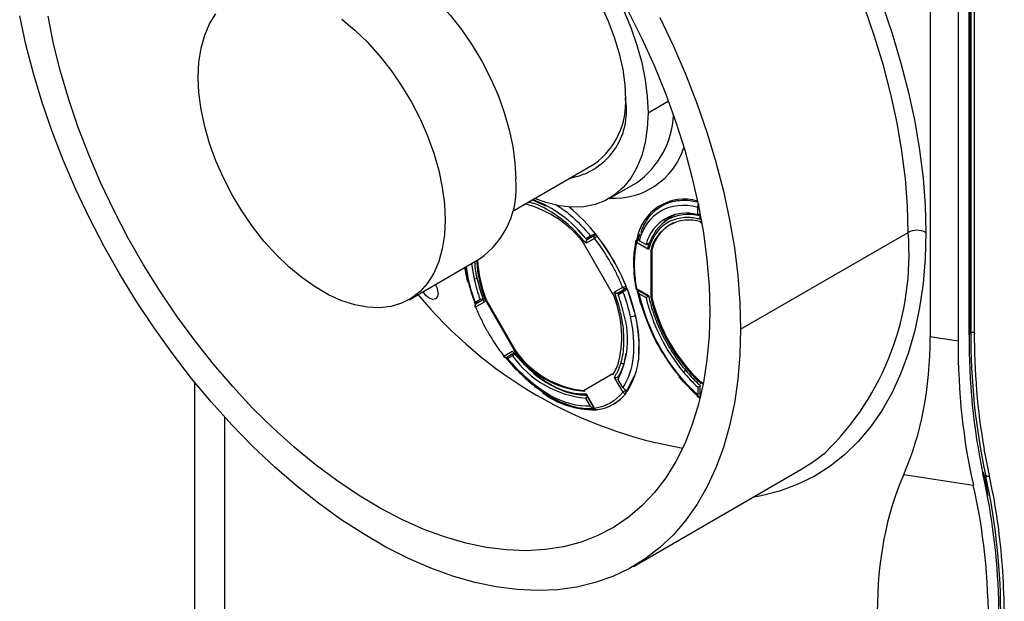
# Model space of a CAD drawing. Header units: millimetres. Extents: x 8 to 341, y 8 to 262.
# Tile 27 of 30: x 281 to 321, y 188 to 211. Entities that reach past the tile are written whole.
import ezdxf

# ---------------------------------------------------------------- set-up
doc = ezdxf.new("R2010")
doc.units = ezdxf.units.MM
doc.header["$LTSCALE"] = 1.25

msp = doc.modelspace()

# ---------------------------------------------------------------- linework, layer by layer
for p, q in [((319.4, 198.726), (319.4, 217.915)), ((319.442, 217.997), (319.442, 198.808)), ((319.583, 217.997), (319.583, 198.808)), ((317.815, 217.793), (317.815, 198.604)), ((318.931, 217.62), (318.931, 198.431)), ((319.371, 198.686), (319.371, 217.874)), ((306.502, 207.585), (307.316, 208.055)), ((301.051, 203.634), (304.36, 205.544)), ((304.948, 204.151), (306.009, 204.764)), ((306.009, 204.764), (306.039, 204.781)), ((302.419, 203.848), (301.849, 204.094)), ((307.374, 204.043), (307.034, 203.842)), ((308.307, 204.048), (308.477, 204.017)), ((308.495, 203.5), (308.495, 203.807)), ((307.501, 203.48), (307.458, 203.439)), ((307.585, 203.503), (307.52, 203.471)), ((308.495, 203.5), (308.585, 203.541)), ((308.585, 203.568), (308.585, 203.396)), ((304.064, 202.493), (303.664, 202.906)), ((307.181, 203.24), (307.049, 203.119)), ((308.615, 203.214), (308.615, 203.185)), ((308.615, 203.185), (308.659, 203.159)), ((304.006, 202.541), (304.194, 202.65)), ((304.006, 202.541), (304.328, 202.648)), ((304.358, 202.549), (304.018, 202.353)), ((304.378, 202.677), (304.077, 202.503)), ((304.264, 202.884), (304.394, 202.735)), ((304.468, 202.64), (304.465, 202.638)), ((306.112, 202.538), (306.064, 202.51)), ((310.214, 198.911), (316.932, 202.789)), ((303.957, 202.318), (303.94, 202.308)), ((303.94, 202.308), (305.07, 200.349)), ((306.524, 202.105), (306.043, 202.382)), ((306.155, 202.456), (306.421, 202.302)), ((306.59, 202.374), (306.421, 202.302)), ((306.54, 202.259), (306.446, 202.313)), ((306.67, 202.133), (306.666, 202.135)), ((306.67, 200.144), (306.67, 202.133)), ((296.92, 200.094), (299.748, 201.727)), ((306.634, 202.041), (306.609, 202.056)), ((306.634, 200.194), (306.634, 202.041)), ((299.289, 200.968), (299.222, 201.423)), ((299.534, 200.91), (299.649, 200.976)), ((305.148, 200.394), (305.488, 200.591)), ((305.308, 200.371), (305.609, 200.545)), ((305.649, 200.568), (305.559, 200.516)), ((305.619, 200.64), (305.622, 200.641)), ((305.667, 200.529), (305.95, 199.606)), ((306.043, 200.536), (306.524, 200.258)), ((299.889, 200.133), (299.772, 200.097)), ((300, 200.134), (299.998, 200.132)), ((301.218, 198.024), (300, 200.134)), ((305.07, 200.349), (305.088, 200.36)), ((305.308, 200.371), (305.293, 200.364)), ((305.559, 200.516), (305.306, 200.29)), ((305.306, 200.29), (305.494, 200.398)), ((305.308, 200.371), (305.467, 200.463)), ((305.559, 200.516), (305.467, 200.463)), ((306.064, 200.49), (306.507, 200.234)), ((306.155, 200.333), (306.421, 200.179)), ((306.421, 200.179), (306.494, 200.241)), ((306.609, 200.209), (306.634, 200.194)), ((306.666, 200.146), (306.67, 200.144)), ((299.58, 199.896), (299.541, 199.996)), ((299.772, 200.097), (299.584, 199.988)), ((299.93, 199.992), (299.59, 199.796)), ((299.912, 200.097), (299.61, 199.923)), ((300.008, 200.037), (299.99, 200.027)), ((301.138, 198.079), (300.008, 200.037)), ((318.931, 198.431), (317.815, 198.604)), ((319.4, 198.832), (319.442, 198.808)), ((300.721, 197.837), (301.06, 198.034)), ((300.841, 197.792), (301.143, 197.966)), ((300.983, 197.874), (300.841, 197.792)), ((301.072, 197.845), (300.884, 197.736)), ((301.048, 197.911), (300.984, 197.874)), ((301.048, 197.911), (301.132, 197.959)), ((301.072, 197.845), (301.162, 197.928)), ((301.121, 198.069), (301.138, 198.079)), ((301.218, 198.024), (301.216, 198.023)), ((305.542, 197.529), (305.62, 197.956)), ((305.07, 197.115), (303.94, 196.462)), ((305.088, 197.084), (305.07, 197.115)), ((305.148, 196.98), (305.488, 196.391)), ((305.949, 197.049), (305.667, 196.489)), ((307.913, 197.206), (308.014, 197.264)), ((288.336, 177.905), (288.336, 196.782)), ((305.494, 196.577), (305.306, 196.903)), ((308.585, 196.619), (308.495, 196.587)), ((308.495, 196.587), (308.495, 196.279)), ((308.585, 196.634), (308.585, 196.134)), ((308.589, 196.82), (308.589, 196.816)), ((308.718, 196.746), (308.589, 196.82)), ((308.615, 196.764), (308.615, 196.735)), ((308.711, 196.708), (308.615, 196.764)), ((303.924, 196.452), (303.932, 196.438)), ((303.94, 196.462), (303.957, 196.431)), ((304.077, 196.188), (304.006, 196.152)), ((304.018, 196.327), (304.358, 195.738)), ((304.024, 196.28), (304.342, 195.729)), ((305.619, 196.354), (305.622, 196.356)), ((308.579, 196.138), (308.476, 196.232)), ((304.194, 195.826), (304.006, 196.152)), ((305.11, 195.904), (305.112, 195.905)), ((289.531, 175.33), (289.531, 195.394)), ((305.916, 189.41), (312.633, 193.288)), ((316.755, 193.092), (319.543, 192.661)), ((319.974, 192.891), (319.924, 193.118)), ((320.001, 192.954), (319.953, 193.179)), ((319.976, 193.069), (320.043, 193.031))]:
    msp.add_line(p, q)
at = {"flags": 128}
for points in [[(292.749, 213.852), (293.044, 213.995), (293.471, 214.124), (293.93, 214.178), (294.417, 214.157), (294.924, 214.061), (295.448, 213.892), (295.981, 213.651), (296.517, 213.342), (297.049, 212.967), (297.573, 212.532), (298.081, 212.041), (298.567, 211.501), (299.026, 210.917), (299.453, 210.296), (299.842, 209.645), (300.189, 208.973), (300.49, 208.288), (300.741, 207.596), (300.939, 206.906), (301.083, 206.227), (301.169, 205.567), (301.198, 204.932)], [(304.608, 211.898), (304.904, 211.257), (305.151, 210.609), (305.347, 209.961), (305.489, 209.322), (305.575, 208.7), (305.603, 208.104)], [(305.521, 211.7), (305.814, 210.999), (306.058, 210.294), (306.25, 209.593), (306.39, 208.903), (306.474, 208.231), (306.502, 207.585)], [(305.708, 211.654), (306.255, 210.557), (306.757, 209.447), (307.213, 208.328), (307.619, 207.205), (307.975, 206.083), (308.278, 204.966), (308.528, 203.859), (308.724, 202.767), (308.864, 201.694), (308.948, 200.646), (308.977, 199.625)], [(316.932, 202.789), (316.904, 203.848), (316.82, 204.935), (316.682, 206.046), (316.488, 207.177), (316.241, 208.324), (315.941, 209.481), (315.588, 210.646), (315.186, 211.812)], [(315.885, 211.937), (316.289, 210.754), (316.643, 209.573), (316.945, 208.4), (317.194, 207.238), (317.388, 206.091), (317.527, 204.965), (317.611, 203.863), (317.639, 202.789)], [(310.214, 198.911), (310.186, 197.884), (310.103, 196.893), (309.964, 195.942), (309.771, 195.034), (309.524, 194.173), (309.223, 193.362), (308.871, 192.605), (308.468, 191.903), (308.016, 191.26), (307.517, 190.678), (306.973, 190.16), (306.385, 189.707), (305.756, 189.321), (305.088, 189.003), (304.384, 188.756), (303.646, 188.578), (302.878, 188.473), (302.082, 188.439), (301.261, 188.476), (300.418, 188.586), (299.557, 188.767), (298.68, 189.018), (297.792, 189.339), (296.895, 189.729), (295.993, 190.185), (295.09, 190.707), (294.188, 191.292), (293.291, 191.938), (292.403, 192.642), (291.526, 193.403), (290.665, 194.216), (289.822, 195.079), (289.001, 195.99), (288.205, 196.943), (287.437, 197.936), (286.699, 198.964), (285.995, 200.025), (285.328, 201.114), (284.698, 202.226), (284.11, 203.358), (283.566, 204.505), (283.067, 205.663), (282.615, 206.828), (282.212, 207.994), (281.86, 209.159), (281.56, 210.316), (281.312, 211.463)], [(308.977, 199.625), (308.948, 198.637), (308.864, 197.686), (308.724, 196.775), (308.528, 195.909), (308.278, 195.091), (307.975, 194.325), (307.619, 193.613), (307.213, 192.959), (306.757, 192.365), (306.255, 191.835), (305.708, 191.37), (305.118, 190.971), (304.488, 190.642), (303.821, 190.383), (303.118, 190.195), (302.384, 190.08), (301.622, 190.036), (300.833, 190.066), (300.023, 190.168), (299.194, 190.343), (298.349, 190.589), (297.493, 190.905), (296.628, 191.29), (295.759, 191.743), (294.889, 192.262), (294.022, 192.844), (293.161, 193.486), (292.31, 194.188), (291.473, 194.944), (290.652, 195.753), (289.853, 196.61), (289.077, 197.513), (288.328, 198.457), (287.609, 199.438), (286.924, 200.453), (286.275, 201.497), (285.665, 202.565), (285.096, 203.654), (284.571, 204.758), (284.092, 205.874), (283.661, 206.995), (283.28, 208.119), (282.95, 209.239), (282.673, 210.351), (282.45, 211.451)], [(288.47, 209.014), (288.499, 209.615), (288.586, 210.176), (288.73, 210.689), (288.928, 211.15), (289.179, 211.552)], [(294.221, 211.335), (294.744, 210.899), (295.252, 210.409), (295.739, 209.868), (296.198, 209.284), (296.625, 208.663), (297.014, 208.013), (297.361, 207.341), (297.661, 206.655), (297.912, 205.963), (298.111, 205.274), (298.254, 204.594), (298.341, 203.934), (298.37, 203.299)], [(306.973, 211.404), (307.517, 210.257), (308.016, 209.099), (308.468, 207.934), (308.871, 206.768), (309.223, 205.603), (309.524, 204.446), (309.771, 203.299), (309.964, 202.168), (310.103, 201.057), (310.186, 199.97), (310.214, 198.911)], [(298.37, 203.299), (298.341, 202.698), (298.254, 202.137), (298.111, 201.623), (297.912, 201.163), (297.661, 200.761), (297.361, 200.423), (297.014, 200.151), (296.625, 199.95), (296.198, 199.822), (295.739, 199.768), (295.252, 199.789), (294.744, 199.885), (294.221, 200.054), (293.688, 200.294), (293.152, 200.604), (292.619, 200.978), (292.096, 201.413), (291.588, 201.904), (291.102, 202.445), (290.642, 203.029), (290.216, 203.65), (289.827, 204.3), (289.48, 204.972), (289.179, 205.658), (288.928, 206.35), (288.73, 207.039), (288.586, 207.718), (288.499, 208.379), (288.47, 209.014)], [(306.502, 207.585), (306.474, 206.972), (306.39, 206.397), (306.25, 205.868), (306.058, 205.389), (305.814, 204.966), (305.521, 204.603), (305.182, 204.304), (304.801, 204.073), (304.381, 203.911), (303.928, 203.82), (303.447, 203.802), (302.941, 203.857), (302.416, 203.983), (301.948, 204.151)], [(307.596, 203.506), (307.437, 203.427), (307.181, 203.24)], [(317.639, 202.789), (317.611, 201.747), (317.527, 200.741), (317.388, 199.776), (317.194, 198.854), (316.945, 197.978), (316.643, 197.153), (316.289, 196.381), (315.885, 195.666), (315.43, 195.009), (314.928, 194.413), (314.381, 193.881), (313.789, 193.414), (313.156, 193.014), (312.484, 192.683), (311.775, 192.421), (311.032, 192.231), (310.695, 192.17)], [(299.284, 200.793), (299.211, 201.099), (299.154, 201.404)], [(299.431, 201.544), (299.463, 201.29), (299.534, 200.91)], [(298.087, 200.358), (298.06, 200.217), (297.984, 200.129), (297.869, 200.106), (297.734, 200.154), (297.598, 200.263), (297.484, 200.417), (297.483, 200.419)], [(306.217, 199.902), (306.202, 199.955), (306.073, 200.485)], [(301.236, 197.274), (301.205, 197.307), (300.802, 197.779)], [(305.07, 197.115), (305.078, 197.119), (305.086, 197.124), (305.095, 197.129), (305.105, 197.135), (305.116, 197.141), (305.127, 197.147), (305.129, 197.149)], [(307.932, 196.791), (307.756, 197), (307.739, 197.021)], [(303.94, 196.462), (303.934, 196.458), (303.929, 196.456), (303.926, 196.454), (303.924, 196.453), (303.924, 196.452)], [(312.633, 193.288), (313.102, 193.585), (313.598, 193.961)], [(319.971, 194.107), (320.042, 193.72), (320.182, 193.048)], [(320.13, 192.135), (320.114, 192.22), (319.974, 192.891)]]:
    msp.add_lwpolyline(points, dxfattribs=at)
for centre, radius, start, end in [((302.92, 207.652), 2.721, 279.3122, 9.5597), ((302.554, 208.007), 3.055, 306.2593, 3.5914), ((304.012, 207.654), 3.516, 305.2009, 357.1831), ((305.151, 207.089), 2.93, 266.4672, 342.2301), ((297.756, 204.559), 3.462, 305.1269, 6.1853), ((300.132, 199.512), 4.917, 38.0253, 69.2271), ((307.949, 202.206), 1.916, 73.5913, 171.1127), ((300.467, 199.722), 4.35, 36.6461, 75.3741), ((298.74, 198.251), 7.213, 37.6882, 50.3669), ((308.039, 201.895), 1.668, 74.1306, 165.8801), ((308.141, 201.719), 1.568, 72.4113, 167.5994), ((308.221, 201.72), 1.609, 115.7822, 165.0598), ((308.637, 203.232), 0.0525, 192.8077, 244.9056), ((304.35, 202.549), 0.148, 37.594, 48.9388), ((297.692, 197.395), 8.569, 22.2612, 37.7388), ((306.114, 202.423), 0.1, 120.0467, 166.9695), ((305.917, 201.904), 11.05, 314.0389, 4.5928), ((317.285, 202.106), 0.769, 62.6097, 117.3903), ((304.04, 202.367), 0.116, 184.0427, 210.3586), ((306.787, 202.034), 0.154, 139.9009, 177.3409), ((305.079, 202.012), 5.462, 183.7248, 201.3112), ((305.053, 202.022), 5.397, 183.63, 200.4922), ((297.335, 200.324), 0.753, 2.5793, 30.6439), ((305.907, 202.334), 6.53, 192.6006, 200.0384), ((305.485, 200.585), 0.149, 11.1536, 22.4023), ((299.574, 198.061), 6.573, 1.1829, 22.8516), ((306.114, 200.576), 0.1, 190.4501, 240.1738), ((310.88, 211.531), 17.637, 219.5458, 260.2535), ((300.097, 200.093), 0.105, 157.2554, 211.754), ((305.172, 200.407), 0.116, 209.6418, 235.956), ((301.004, 198.609), 4.443, 347.2598, 23.2028), ((299.171, 198.052), 6.53, 12.6006, 20.0384), ((313.589, 201.916), 7.375, 193.617, 219.684), ((313.235, 201.718), 6.796, 192.834, 227.166), ((306.677, 200.187), 0.0438, 170.6312, 260.4494), ((313.292, 201.752), 6.818, 193.621, 226.379), ((299.66, 199.837), 0.1, 120.1881, 202.0968), ((302.162, 198.491), 3.522, 333.1857, 16.2485), ((314.428, 202.408), 8.589, 204.4955, 210.7737), ((319.35, 198.731), 0.0503, 294.3747, 354.3052), ((346.012, 198.521), 26.642, 179.6465, 191.7023), ((345.863, 198.637), 26.422, 179.6294, 192.2499), ((319.512, 198.945), 0.154, 242.6097, 297.3903), ((346.579, 198.67), 26.996, 179.7079, 189.7311), ((303.139, 198.061), 3.009, 325.8921, 2.5854), ((300.791, 197.878), 0.1, 217.8005, 299.924), ((304.383, 200.193), 4.058, 215.3411, 264.6643), ((304.238, 200.193), 3.772, 214.2731, 265.7323), ((301.231, 198.129), 0.105, 208.2469, 262.7417), ((304.293, 200.214), 3.778, 215.4494, 264.556), ((303.403, 198.187), 2.013, 326.7977, 343.9258), ((312.999, 201.402), 6.593, 219.5257, 226.9155), ((308.63, 196.805), 0.0438, 159.5427, 249.3749), ((304.315, 199.062), 3.378, 232.665, 271.3237), ((304.236, 197.411), 1.743, 300.2017, 322.7048), ((305.583, 196.385), 0.0487, 323.3206, 347.0195), ((304.428, 195.779), 0.1, 210.1258, 297.08), ((320.099, 193.148), 0.13, 244.2822, 309.7938), ((294.222, 187.425), 26.422, 359.6294, 12.2499), ((296.858, 187.849), 23.897, 6.8699, 12.5669), ((319.935, 192.945), 0.0659, 305.6288, 8.0653), ((293.763, 187.278), 26.811, 359.686, 10.4364), ((292.152, 187.312), 28.633, 359.8829, 6.8091)]:
    msp.add_arc(centre, radius, start, end)
for centre, major_axis, ratio, start_param, end_param in [((264.252, 229.525), (51.265, -38.557), 0.402585, 0.094676, 0.294014), ((349.856, 216.284), (24.713, 32.858), 0.565784, 2.496647, 2.695984), ((369.257, 156.659), (51.265, -38.557), 0.402585, 3.236269, 3.435606), ((289.231, 169.038), (24.713, 32.858), 0.565784, 5.63824, 5.837577)]:
    msp.add_ellipse(centre, major_axis=major_axis, ratio=ratio, start_param=start_param, end_param=end_param)
for points, knots in [([(306.222, 202.78), (306.244, 202.847), (306.312, 203.056), (306.487, 203.344), (306.739, 203.64), (307.043, 203.863), (307.387, 204.015), (307.77, 204.084), (308.08, 204.094), (308.266, 204.057), (308.307, 204.048)], [0, 0, 0, 0, 0.070368, 0.218386, 0.366405, 0.514424, 0.662443, 0.810461, 0.95848, 1, 1, 1, 1]), ([(304.018, 202.353), (303.784, 202.616), (303.315, 203.144), (302.542, 203.678), (301.978, 203.968), (301.708, 203.991), (301.676, 203.994)], [0, 0, 0, 0, 0.3186322, 0.6372645, 0.9558967, 1, 1, 1, 1]), ([(302.828, 203.894), (303.019, 203.767), (303.499, 203.447), (303.933, 202.949), (304.194, 202.65)], [0, 0, 0, 0, 0.398307, 1, 1, 1, 1]), ([(306.155, 202.456), (306.311, 203.006), (306.612, 203.425), (307.427, 203.896), (307.94, 203.947), (308.495, 203.807)], [0, 0, 0, 0, 0.5, 0.5, 1, 1, 1, 1]), ([(308.495, 203.807), (308.495, 203.808), (308.495, 203.818), (308.498, 203.838), (308.508, 203.873), (308.526, 203.908), (308.543, 203.929), (308.549, 203.936)], [0, 0, 0, 0, 0.025925, 0.231118, 0.474179, 0.80192, 1, 1, 1, 1]), ([(308.615, 203.312), (308.573, 203.322), (308.491, 203.342), (308.369, 203.363), (308.249, 203.378), (308.132, 203.385), (308.017, 203.385), (307.829, 203.373), (307.578, 203.324), (307.288, 203.196), (307.032, 203.008), (306.84, 202.789), (306.7, 202.562), (306.598, 202.347), (306.548, 202.185), (306.524, 202.105)], [0, 0, 0, 0, 0.041793, 0.083439, 0.125014, 0.166596, 0.208263, 0.250091, 0.374996, 0.500028, 0.624934, 0.749966, 0.833386, 0.916524, 1, 1, 1, 1]), ([(308.603, 203.447), (308.115, 203.562), (307.663, 203.513), (306.942, 203.097), (306.674, 202.73), (306.529, 202.249)], [0, 0, 0, 0, 0.5, 0.5, 1, 1, 1, 1]), ([(308.615, 203.312), (308.607, 203.326), (308.594, 203.349), (308.585, 203.378), (308.586, 203.392), (308.587, 203.396)], [0, 0, 0, 0, 0.503051, 0.853546, 1, 1, 1, 1]), ([(304.194, 202.65), (304.2, 202.654), (304.223, 202.665), (304.276, 202.691), (304.343, 202.718), (304.378, 202.73), (304.394, 202.735)], [0, 0, 0, 0, 0.144845, 0.49975, 0.775887, 1, 1, 1, 1]), ([(304.358, 202.549), (304.344, 202.572), (304.339, 202.599), (304.347, 202.646), (304.36, 202.666), (304.378, 202.677)], [0, 0, 0, 0, 0.5, 0.5, 1, 1, 1, 1]), ([(304.465, 202.638), (304.447, 202.627), (304.424, 202.612), (304.385, 202.579), (304.367, 202.562), (304.358, 202.549)], [0, 0, 0, 0, 0.5, 0.5, 1, 1, 1, 1]), ([(305.488, 200.591), (305.459, 200.66), (305.402, 200.798), (305.307, 201.004), (305.207, 201.207), (305.102, 201.409), (304.965, 201.653), (304.794, 201.935), (304.583, 202.25), (304.433, 202.449), (304.358, 202.549)], [0, 0, 0, 0, 0.100187, 0.200067, 0.299857, 0.399775, 0.500039, 0.666808, 0.833124, 1, 1, 1, 1]), ([(306.114, 202.505), (306.095, 202.494), (306.077, 202.475), (306.05, 202.429), (306.043, 202.404), (306.043, 202.382)], [0, 0, 0, 0, 0.5, 0.5, 1, 1, 1, 1]), ([(306.114, 202.505), (306.106, 202.508), (306.09, 202.515), (306.073, 202.515), (306.066, 202.51), (306.064, 202.509)], [0, 0, 0, 0, 0.425698, 0.851397, 1, 1, 1, 1]), ([(306.178, 202.737), (306.169, 202.715), (306.135, 202.637), (306.113, 202.55), (306.097, 202.488)], [0, 0, 0, 0, 0.28971, 1, 1, 1, 1]), ([(306.109, 202.531), (306.109, 202.53), (306.105, 202.525), (306.105, 202.511), (306.113, 202.49), (306.129, 202.473), (306.143, 202.463), (306.151, 202.458), (306.154, 202.456), (306.155, 202.456)], [0, 0, 0, 0, 0.020778, 0.240426, 0.550868, 0.781071, 0.93082, 0.975491, 1, 1, 1, 1]), ([(304.018, 202.353), (304.017, 202.363), (304.016, 202.381), (304.019, 202.406), (304.026, 202.435), (304.039, 202.467), (304.056, 202.485), (304.064, 202.493)], [0, 0, 0, 0, 0.208883, 0.377542, 0.505877, 0.768692, 1, 1, 1, 1]), ([(306.016, 202.446), (306, 202.37), (305.955, 202.151), (305.919, 201.848), (305.925, 201.609), (305.926, 201.535)], [0, 0, 0, 0, 0.267324, 0.773456, 1, 1, 1, 1]), ([(306.043, 202.382), (306.031, 202.328), (306.008, 202.221), (305.982, 202.052), (305.963, 201.878), (305.952, 201.698), (305.947, 201.473), (305.956, 201.198), (305.987, 200.872), (306.024, 200.648), (306.043, 200.536)], [0, 0, 0, 0, 0.100187, 0.200067, 0.299857, 0.399775, 0.500039, 0.666808, 0.833124, 1, 1, 1, 1]), ([(306.043, 202.382), (306.035, 202.391), (306.02, 202.407), (306.012, 202.43), (306.017, 202.442), (306.018, 202.445)], [0, 0, 0, 0, 0.421177, 0.842354, 1, 1, 1, 1]), ([(306.018, 202.445), (306.019, 202.451), (306.022, 202.466), (306.036, 202.476), (306.045, 202.482)], [0, 0, 0, 0, 0.384881, 1, 1, 1, 1]), ([(306.524, 202.105), (306.519, 202.115), (306.511, 202.134), (306.506, 202.161), (306.504, 202.19), (306.509, 202.222), (306.523, 202.241), (306.529, 202.249)], [0, 0, 0, 0, 0.212543, 0.381157, 0.505959, 0.769098, 1, 1, 1, 1]), ([(306.666, 202.135), (306.66, 202.129), (306.647, 202.117), (306.627, 202.094), (306.614, 202.072), (306.61, 202.059), (306.609, 202.056)], [0, 0, 0, 0, 0.22355, 0.500075, 0.850614, 1, 1, 1, 1]), ([(299.179, 201.395), (299.19, 201.315), (299.208, 201.183), (299.238, 201.049), (299.249, 200.997)], [0, 0, 0, 0, 0.614451, 1, 1, 1, 1]), ([(299.546, 201.61), (299.569, 201.365), (299.592, 201.112), (299.673, 200.847), (299.675, 200.839)], [0, 0, 0, 0, 0.9696078, 1, 1, 1, 1]), ([(299.558, 201.617), (299.559, 201.584), (299.559, 201.318), (299.67, 200.765), (299.843, 200.25), (299.93, 199.992)], [0, 0, 0, 0, 0.067898, 0.533949, 1, 1, 1, 1]), ([(305.926, 201.535), (305.926, 201.445), (305.924, 201.192), (305.963, 200.86), (306.004, 200.621), (306.015, 200.558)], [0, 0, 0, 0, 0.28974, 0.813933, 1, 1, 1, 1]), ([(299.249, 200.997), (299.271, 200.903), (299.335, 200.63), (299.446, 200.272), (299.545, 200.009), (299.576, 199.927)], [0, 0, 0, 0, 0.265778, 0.770091, 1, 1, 1, 1]), ([(299.289, 200.968), (299.277, 200.972), (299.256, 200.979), (299.253, 200.992), (299.251, 200.998)], [0, 0, 0, 0, 0.575383, 1, 1, 1, 1]), ([(305.488, 200.591), (305.504, 200.593), (305.527, 200.599), (305.576, 200.617), (305.601, 200.629), (305.619, 200.64)], [0, 0, 0, 0, 0.5, 0.5, 1, 1, 1, 1]), ([(305.609, 200.545), (305.591, 200.534), (305.567, 200.533), (305.522, 200.55), (305.501, 200.568), (305.488, 200.591)], [0, 0, 0, 0, 0.5, 0.5, 1, 1, 1, 1]), ([(305.667, 200.529), (305.66, 200.522), (305.643, 200.507), (305.611, 200.481), (305.566, 200.446), (305.522, 200.416), (305.5, 200.402), (305.494, 200.398)], [0, 0, 0, 0, 0.143789, 0.310763, 0.501129, 0.855472, 1, 1, 1, 1]), ([(306.017, 200.559), (306.018, 200.554), (306.02, 200.545), (306.034, 200.539), (306.043, 200.536)], [0, 0, 0, 0, 0.432518, 1, 1, 1, 1]), ([(299.998, 200.132), (299.994, 200.125), (299.986, 200.109), (299.981, 200.078), (299.983, 200.049), (299.988, 200.032), (299.99, 200.027)], [0, 0, 0, 0, 0.2235498, 0.5000747, 0.8506142, 1, 1, 1, 1]), ([(305.417, 197.557), (305.424, 197.583), (305.502, 197.855), (305.555, 198.305), (305.522, 198.918), (305.455, 199.346), (305.366, 199.73), (305.27, 200.062), (305.189, 200.283), (305.148, 200.394)], [0, 0, 0, 0, 0.034544, 0.355871, 0.516791, 0.677873, 0.785346, 0.892455, 1, 1, 1, 1]), ([(305.148, 200.394), (305.157, 200.389), (305.172, 200.379), (305.196, 200.369), (305.224, 200.361), (305.258, 200.356), (305.282, 200.362), (305.293, 200.364)], [0, 0, 0, 0, 0.212543, 0.381157, 0.505959, 0.769098, 1, 1, 1, 1]), ([(306.097, 200.446), (306.117, 200.352), (306.175, 200.081), (306.307, 199.624), (306.513, 199.084), (306.669, 198.719), (306.767, 198.541), (306.769, 198.536)], [0, 0, 0, 0, 0.1483041, 0.4297091, 0.7110353, 0.9922274, 1, 1, 1, 1]), ([(306.155, 200.333), (306.147, 200.338), (306.12, 200.357), (306.101, 200.397), (306.111, 200.446), (306.134, 200.47), (306.145, 200.481)], [0, 0, 0, 0, 0.144845, 0.49975, 0.775887, 1, 1, 1, 1]), ([(307.79, 197.018), (307.396, 197.494), (307.045, 198.037), (306.486, 199.172), (306.276, 199.763), (306.155, 200.333)], [0, 0, 0, 0, 0.5, 0.5, 1, 1, 1, 1]), ([(306.524, 200.258), (306.536, 200.199), (306.562, 200.082), (306.608, 199.905), (306.66, 199.728), (306.717, 199.55), (306.761, 199.431), (306.782, 199.372)], [0, 0, 0, 0, 0.2006085, 0.4004867, 0.60006, 0.7997557, 1, 1, 1, 1]), ([(306.609, 200.209), (306.61, 200.204), (306.614, 200.188), (306.627, 200.167), (306.647, 200.151), (306.66, 200.148), (306.666, 200.146)], [0, 0, 0, 0, 0.149503, 0.499926, 0.776431, 1, 1, 1, 1]), ([(299.621, 199.979), (299.613, 199.977), (299.595, 199.971), (299.574, 199.967), (299.557, 199.966), (299.561, 199.973), (299.579, 199.985), (299.584, 199.988)], [0, 0, 0, 0, 0.143789, 0.310763, 0.501129, 0.855472, 1, 1, 1, 1]), ([(299.59, 199.796), (299.582, 199.795), (299.571, 199.794), (299.57, 199.798), (299.57, 199.8)], [0, 0, 0, 0, 0.624957, 1, 1, 1, 1]), ([(299.61, 199.923), (299.592, 199.913), (299.579, 199.893), (299.571, 199.846), (299.577, 199.819), (299.59, 199.796)], [0, 0, 0, 0, 0.5, 0.5, 1, 1, 1, 1]), ([(299.59, 199.796), (299.619, 199.727), (299.676, 199.589), (299.771, 199.383), (299.871, 199.179), (299.977, 198.977), (300.113, 198.734), (300.284, 198.452), (300.495, 198.137), (300.645, 197.937), (300.721, 197.837)], [0, 0, 0, 0, 0.100187, 0.200067, 0.299857, 0.399775, 0.500039, 0.666808, 0.833124, 1, 1, 1, 1]), ([(305.789, 199.418), (305.915, 198.848), (305.955, 198.298), (305.854, 197.325), (305.713, 196.902), (305.494, 196.577)], [0, 0, 0, 0, 0.5, 0.5, 1, 1, 1, 1]), ([(305.996, 199.455), (305.968, 199.439), (305.929, 199.426), (305.853, 199.412), (305.815, 199.412), (305.789, 199.418)], [0, 0, 0, 0, 0.5, 0.5, 1, 1, 1, 1]), ([(305.996, 199.455), (306.052, 199.156), (306.153, 198.622), (306.126, 198.148), (306.115, 197.939)], [0, 0, 0, 0, 0.557973, 1, 1, 1, 1]), ([(306.782, 199.372), (306.796, 199.336), (306.934, 198.969), (307.191, 198.438), (307.578, 197.822), (307.864, 197.434), (308.13, 197.119), (308.368, 196.865), (308.532, 196.713), (308.615, 196.636)], [0, 0, 0, 0, 0.034544, 0.355871, 0.516791, 0.677873, 0.785346, 0.892455, 1, 1, 1, 1]), ([(306.769, 198.536), (306.859, 198.367), (307.04, 198.023), (307.353, 197.539), (307.607, 197.196), (307.752, 197.019), (307.781, 196.984)], [0, 0, 0, 0, 0.3077977, 0.6243493, 0.9244052, 1, 1, 1, 1]), ([(300.714, 197.818), (300.713, 197.819), (300.71, 197.822), (300.716, 197.831), (300.721, 197.837)], [0, 0, 0, 0, 0.374615, 1, 1, 1, 1]), ([(300.721, 197.837), (300.734, 197.815), (300.754, 197.797), (300.799, 197.78), (300.823, 197.781), (300.841, 197.792)], [0, 0, 0, 0, 0.5, 0.5, 1, 1, 1, 1]), ([(300.813, 197.778), (300.877, 197.7), (301.063, 197.472), (301.389, 197.124), (301.794, 196.753), (302.211, 196.433), (302.635, 196.167), (303.061, 195.96), (303.483, 195.816), (303.884, 195.739), (304.166, 195.726), (304.31, 195.738), (304.335, 195.74)], [0, 0, 0, 0, 0.060672, 0.175871, 0.291206, 0.406664, 0.522259, 0.637984, 0.753767, 0.869394, 0.977325, 1, 1, 1, 1]), ([(300.884, 197.736), (300.879, 197.734), (300.86, 197.724), (300.851, 197.724), (300.864, 197.743), (300.885, 197.764), (300.895, 197.773)], [0, 0, 0, 0, 0.144845, 0.49975, 0.775887, 1, 1, 1, 1]), ([(301.06, 198.034), (301.098, 197.988), (301.174, 197.897), (301.29, 197.765), (301.408, 197.638), (301.528, 197.515), (301.65, 197.398), (301.857, 197.21), (302.152, 196.972), (302.496, 196.748), (302.797, 196.59), (303.053, 196.479), (303.22, 196.428), (303.304, 196.403)], [0, 0, 0, 0, 0.0557194, 0.1112423, 0.1666713, 0.2221097, 0.2776607, 0.3334269, 0.4999536, 0.6666492, 0.7778289, 0.8886705, 1, 1, 1, 1]), ([(301.121, 198.069), (301.124, 198.065), (301.136, 198.051), (301.16, 198.035), (301.19, 198.024), (301.208, 198.023), (301.216, 198.023)], [0, 0, 0, 0, 0.149503, 0.499926, 0.776431, 1, 1, 1, 1]), ([(304.194, 195.826), (303.691, 195.791), (303.115, 195.95), (301.963, 196.615), (301.387, 197.121), (300.884, 197.736)], [0, 0, 0, 0, 0.5, 0.5, 1, 1, 1, 1]), ([(305.148, 196.98), (305.171, 197.013), (305.215, 197.081), (305.274, 197.191), (305.328, 197.306), (305.376, 197.428), (305.403, 197.514), (305.417, 197.557)], [0, 0, 0, 0, 0.200608, 0.400487, 0.60006, 0.799756, 1, 1, 1, 1]), ([(301.814, 197.257), (301.823, 197.248), (302.068, 196.994), (302.601, 196.662), (303.365, 196.302), (303.831, 196.279), (304.064, 196.268)], [0, 0, 0, 0, 0.012312, 0.341542, 0.670771, 1, 1, 1, 1]), ([(305.293, 196.977), (305.286, 196.975), (305.271, 196.97), (305.245, 196.966), (305.216, 196.965), (305.181, 196.969), (305.161, 196.975), (305.148, 196.98)], [0, 0, 0, 0, 0.151345, 0.315481, 0.495431, 0.698573, 1, 1, 1, 1]), ([(307.79, 197.018), (307.785, 197.008), (307.776, 196.992), (307.781, 196.987), (307.783, 196.985)], [0, 0, 0, 0, 0.6145845, 1, 1, 1, 1]), ([(307.781, 196.984), (307.846, 196.907), (308.035, 196.684), (308.294, 196.416), (308.491, 196.239), (308.552, 196.183)], [0, 0, 0, 0, 0.265543, 0.769773, 1, 1, 1, 1]), ([(305.494, 196.577), (305.5, 196.567), (305.522, 196.532), (305.571, 196.494), (305.627, 196.477), (305.655, 196.485), (305.667, 196.489)], [0, 0, 0, 0, 0.1448452, 0.4997504, 0.7758867, 1, 1, 1, 1]), ([(308.589, 196.816), (308.587, 196.81), (308.584, 196.796), (308.588, 196.772), (308.599, 196.75), (308.611, 196.738), (308.615, 196.735)], [0, 0, 0, 0, 0.22355, 0.500075, 0.850614, 1, 1, 1, 1]), ([(303.304, 196.403), (303.345, 196.392), (303.428, 196.371), (303.55, 196.348), (303.67, 196.331), (303.788, 196.322), (303.904, 196.32), (303.98, 196.324), (304.018, 196.327)], [0, 0, 0, 0, 0.167112, 0.333634, 0.499874, 0.666142, 0.832748, 1, 1, 1, 1]), ([(303.933, 196.438), (303.933, 196.437), (303.934, 196.433), (303.943, 196.431), (303.953, 196.431), (303.956, 196.431), (303.957, 196.431), (303.957, 196.431)], [0, 0, 0, 0, 0.143299, 0.743886, 0.915351, 0.968535, 1, 1, 1, 1]), ([(304.018, 196.327), (304.017, 196.315), (304.016, 196.296), (304.022, 196.284), (304.024, 196.28)], [0, 0, 0, 0, 0.638578, 1, 1, 1, 1]), ([(305.609, 196.461), (305.601, 196.456), (305.584, 196.447), (305.552, 196.428), (305.516, 196.407), (305.498, 196.396), (305.488, 196.391)], [0, 0, 0, 0, 0.198689, 0.430467, 0.697394, 1, 1, 1, 1]), ([(305.488, 196.391), (305.504, 196.371), (305.527, 196.355), (305.576, 196.341), (305.601, 196.343), (305.619, 196.354)], [0, 0, 0, 0, 0.5, 0.5, 1, 1, 1, 1]), ([(308.619, 196.196), (308.609, 196.194), (308.588, 196.188), (308.558, 196.19), (308.521, 196.205), (308.498, 196.238), (308.496, 196.27), (308.495, 196.279)], [0, 0, 0, 0, 0.143789, 0.310763, 0.501129, 0.855472, 1, 1, 1, 1]), ([(304.346, 195.74), (304.346, 195.74), (304.336, 195.738), (304.315, 195.741), (304.279, 195.749), (304.244, 195.769), (304.217, 195.794), (304.203, 195.812), (304.196, 195.822), (304.195, 195.825), (304.194, 195.826)], [0, 0, 0, 0, 0.002103, 0.171099, 0.35703, 0.619815, 0.814679, 0.94144, 0.979253, 1, 1, 1, 1]), ([(304.358, 195.738), (304.352, 195.734), (304.342, 195.729), (304.343, 195.729), (304.343, 195.73)], [0, 0, 0, 0, 0.637825, 1, 1, 1, 1]), ([(304.358, 195.738), (304.367, 195.714), (304.385, 195.695), (304.424, 195.676), (304.447, 195.677), (304.465, 195.688)], [0, 0, 0, 0, 0.5, 0.5, 1, 1, 1, 1]), ([(320.142, 192.245), (320.125, 192.345), (320.084, 192.586), (320.031, 192.818), (320.001, 192.954)], [0, 0, 0, 0, 0.414735, 1, 1, 1, 1])]:
    msp.add_open_spline(points, degree=3, knots=knots)
for points in [[(304.077, 202.503), (304.072, 202.5), (304.068, 202.497), (304.064, 202.493)], [(304.465, 202.638), (304.438, 202.673), (304.401, 202.69), (304.378, 202.677)], [(305.619, 200.64), (305.331, 201.345), (304.933, 202.036), (304.465, 202.638)], [(299.584, 199.988), (299.46, 200.316), (299.361, 200.645), (299.289, 200.968)], [(305.609, 200.545), (305.631, 200.558), (305.636, 200.599), (305.619, 200.64)], [(306.043, 200.536), (306.043, 200.514), (306.05, 200.497), (306.064, 200.49)], [(305.494, 200.398), (305.618, 200.071), (305.717, 199.741), (305.789, 199.418)], [(305.293, 196.977), (305.397, 197.138), (305.481, 197.324), (305.542, 197.529)], [(305.542, 197.529), (305.504, 197.516), (305.448, 197.528), (305.417, 197.557)], [(305.308, 196.983), (305.303, 196.981), (305.298, 196.979), (305.293, 196.977)], [(308.495, 196.279), (308.25, 196.5), (308.013, 196.749), (307.79, 197.018)], [(305.488, 196.391), (305.206, 196.025), (304.815, 195.8), (304.358, 195.738)], [(304.465, 195.688), (304.933, 195.751), (305.331, 195.981), (305.619, 196.354)], [(305.619, 196.354), (305.636, 196.376), (305.631, 196.422), (305.609, 196.461)]]:
    msp.add_open_spline(points, degree=3)

doc.saveas('drawing.dxf')
